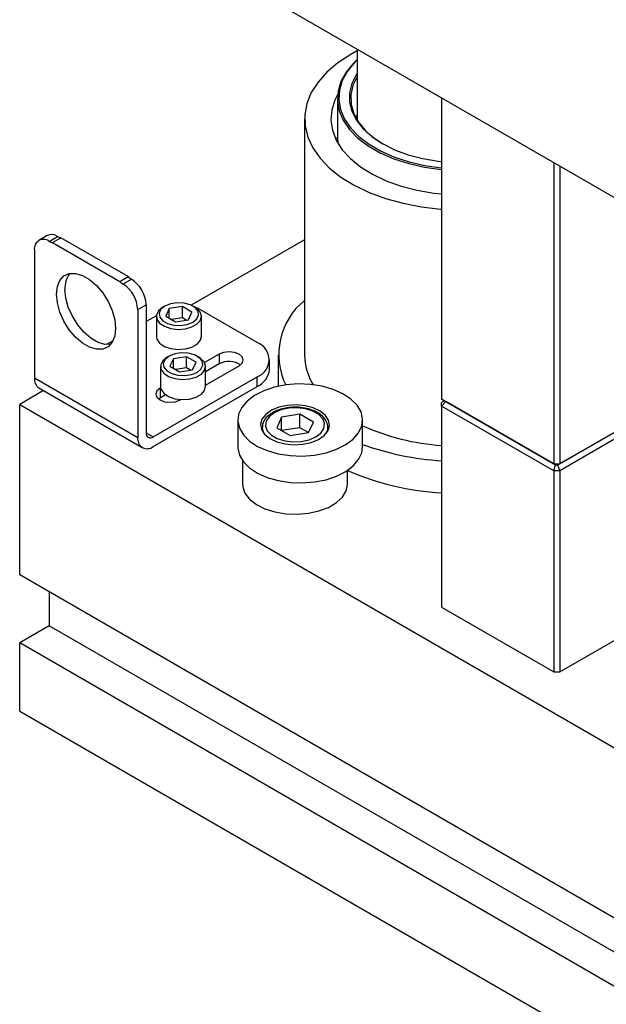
# Model space of a CAD drawing. Header units: inches. Extents: x 1880 to 2363, y -453 to -54.
# Tile 156 of 256: x 1945.74 to 1949.26, y -449.53 to -443.64. Entities that reach past the tile are written whole.
import ezdxf

# ---------------------------------------------------------------- set-up
doc = ezdxf.new("R2010")
doc.units = ezdxf.units.IN
doc.header["$LTSCALE"] = 0.5
doc.header["$MEASUREMENT"] = 0
doc.layers.add('SID-M-S', color=105, linetype='Continuous')

msp = doc.modelspace()

# ---------------------------------------------------------------- linework, layer by layer
at = {"layer": 'SID-M-S'}
for p, q in [((1945.74474, -442.64611), (1954.58358, -447.74867)), ((1947.72826, -443.84574), (1947.65122, -443.89606)), ((1947.76647, -443.82487), (1947.72826, -443.84574)), ((1947.76647, -443.81323), (1947.76647, -444.23984)), ((1947.65122, -443.89606), (1947.58547, -443.95147)), ((1947.74436, -443.89764), (1947.70051, -443.95086)), ((1947.75123, -443.89344), (1947.70784, -443.9461)), ((1947.76647, -443.87639), (1947.74436, -443.89764)), ((1947.76647, -443.8785), (1947.75123, -443.89344)), ((1947.58547, -443.95147), (1947.53202, -444.01112)), ((1947.70051, -443.95086), (1947.66963, -444.00704)), ((1947.70784, -443.9461), (1947.67728, -444.00169)), ((1947.76192, -443.96624), (1947.7347, -444.01976)), ((1947.76647, -443.97872), (1947.74056, -444.03217)), ((1947.76647, -443.9594), (1947.76192, -443.96624)), ((1947.53202, -444.01112), (1947.49167, -444.07411)), ((1947.66963, -444.00704), (1947.65228, -444.06512)), ((1947.67728, -444.00169), (1947.66011, -444.05916)), ((1947.7347, -444.01976), (1947.72095, -444.07496)), ((1947.74056, -444.03217), (1947.72811, -444.08812)), ((1947.49167, -444.07411), (1947.46503, -444.13948)), ((1947.64928, -444.08791), (1947.6336, -444.11869)), ((1947.65228, -444.06512), (1947.6488, -444.12403)), ((1947.66011, -444.05916), (1947.65667, -444.11744)), ((1947.72095, -444.07496), (1947.72095, -444.13074)), ((1947.72811, -444.08812), (1947.72989, -444.14452)), ((1947.46503, -444.13948), (1947.45252, -444.20625)), ((1947.6336, -444.11869), (1947.61437, -444.17839)), ((1947.64836, -444.10928), (1947.64836, -444.34525)), ((1947.6488, -444.12403), (1947.65924, -444.18265)), ((1947.65667, -444.11744), (1947.667, -444.17545)), ((1947.72095, -444.13074), (1947.7347, -444.18595)), ((1947.72989, -444.14452), (1947.74588, -444.20017)), ((1948.27265, -444.10544), (1948.27265, -445.91004)), ((1947.45252, -444.20625), (1947.45431, -444.2734)), ((1947.61437, -444.17839), (1947.6091, -444.23904)), ((1947.65924, -444.18265), (1947.68341, -444.23992)), ((1947.667, -444.17545), (1947.69091, -444.23211)), ((1947.7347, -444.18595), (1947.76192, -444.23946)), ((1947.74588, -444.20017), (1947.77573, -444.25387)), ((1947.45151, -444.23144), (1947.45151, -445.64592)), ((1947.45431, -444.2734), (1947.47038, -444.33992)), ((1947.6091, -444.23904), (1947.61788, -444.29955)), ((1947.68341, -444.23992), (1947.72086, -444.29475)), ((1947.69091, -444.23211), (1947.72797, -444.28636)), ((1947.76192, -444.23946), (1947.80206, -444.2902)), ((1947.77573, -444.25387), (1947.81882, -444.3045)), ((1947.61788, -444.29955), (1947.64055, -444.35884)), ((1947.72086, -444.29475), (1947.7709, -444.34612)), ((1947.72797, -444.28636), (1947.77749, -444.3372)), ((1947.77749, -444.3372), (1947.83853, -444.38367)), ((1947.80206, -444.2902), (1947.85429, -444.33712)), ((1947.81882, -444.3045), (1947.87421, -444.35097)), ((1947.85429, -444.33712), (1947.91756, -444.37927)), ((1947.47038, -444.33992), (1947.50049, -444.40479)), ((1947.63978, -444.35041), (1947.63738, -444.35239)), ((1947.6481, -444.34464), (1947.63978, -444.35041)), ((1947.64055, -444.35884), (1947.67671, -444.41586)), ((1947.7709, -444.34612), (1947.83259, -444.39308)), ((1947.83259, -444.39308), (1947.90478, -444.43476)), ((1947.83853, -444.38367), (1947.90996, -444.4249)), ((1947.87421, -444.35097), (1947.92029, -444.38084)), ((1947.91756, -444.37927), (1947.99058, -444.4158)), ((1947.50049, -444.40479), (1947.54418, -444.46703)), ((1947.67671, -444.41586), (1947.72571, -444.46959)), ((1947.90478, -444.43476), (1947.98613, -444.47037)), ((1947.90996, -444.4249), (1947.99045, -444.46014)), ((1947.99058, -444.4158), (1948.07186, -444.44595)), ((1948.07186, -444.44595), (1948.15975, -444.46912)), ((1947.54418, -444.46703), (1947.60079, -444.5257)), ((1947.72571, -444.46959), (1947.78668, -444.51908)), ((1947.98613, -444.47037), (1948.07512, -444.49926)), ((1947.99045, -444.46014), (1948.07851, -444.48872)), ((1948.07512, -444.49926), (1948.1701, -444.52088)), ((1948.07851, -444.48872), (1948.17248, -444.51012)), ((1948.15975, -444.46912), (1948.25245, -444.48484)), ((1948.17248, -444.51012), (1948.27063, -444.52392)), ((1948.25245, -444.48484), (1948.27265, -444.48719)), ((1948.9444, -444.49324), (1948.9444, -446.29783)), ((1948.97976, -444.51365), (1948.97976, -446.29783)), ((1947.60079, -444.5257), (1947.66946, -444.57991)), ((1947.78668, -444.51908), (1947.85853, -444.56342)), ((1947.85853, -444.56342), (1947.93998, -444.60185)), ((1948.1701, -444.52088), (1948.26929, -444.53483)), ((1948.26929, -444.53483), (1948.27265, -444.53516)), ((1948.27063, -444.52392), (1948.27265, -444.52412)), ((1947.66946, -444.57991), (1947.74915, -444.62884)), ((1947.74915, -444.62884), (1947.83865, -444.67175)), ((1947.93998, -444.60185), (1948.02957, -444.63366)), ((1948.02957, -444.63366), (1948.12571, -444.6583)), ((1947.83865, -444.67175), (1947.93661, -444.70798)), ((1948.12571, -444.6583), (1948.22668, -444.67532)), ((1948.22668, -444.67532), (1948.27265, -444.68035)), ((1947.93661, -444.70798), (1948.04153, -444.73698)), ((1948.04153, -444.73698), (1948.15184, -444.75832)), ((1948.15184, -444.75832), (1948.26585, -444.77168)), ((1948.26585, -444.77168), (1948.27265, -444.77221)), ((1945.90923, -444.92992), (1945.85902, -444.9589)), ((1945.92152, -444.96509), (1945.97172, -444.93611)), ((1945.94056, -444.972), (1945.99076, -444.94302)), ((1945.94056, -444.972), (1946.34442, -445.20514)), ((1946.39463, -445.17616), (1945.99076, -444.94302)), ((1947.45151, -444.95556), (1946.77282, -445.34736)), ((1945.83313, -445.01613), (1945.83313, -445.78286)), ((1946.01017, -445.172), (1946.04207, -445.15778)), ((1946.04207, -445.15778), (1946.0798, -445.15669)), ((1946.0798, -445.15669), (1946.12118, -445.1688)), ((1945.97085, -445.23581), (1945.98596, -445.19852)), ((1945.98596, -445.19852), (1946.01017, -445.172)), ((1946.12118, -445.1688), (1946.1638, -445.1934)), ((1946.1638, -445.1934), (1946.20517, -445.22907)), ((1946.34442, -445.20514), (1946.39463, -445.17616)), ((1946.36346, -445.22022), (1946.41366, -445.19124)), ((1945.96571, -445.2817), (1945.97085, -445.23581)), ((1945.97085, -445.33352), (1945.96571, -445.2817)), ((1946.02105, -445.30454), (1946.01592, -445.25272)), ((1946.20517, -445.22907), (1946.24291, -445.27372)), ((1946.24291, -445.27372), (1946.27481, -445.32477)), ((1945.98596, -445.38826), (1945.97085, -445.33352)), ((1946.03617, -445.35927), (1946.02105, -445.30454)), ((1946.27481, -445.32477), (1946.29902, -445.37925)), ((1946.64851, -445.33872), (1946.61477, -445.35236)), ((1946.68829, -445.33257), (1946.64851, -445.33872)), ((1946.72932, -445.33464), (1946.68829, -445.33257)), ((1946.76665, -445.34469), (1946.72932, -445.33464)), ((1946.01017, -445.44273), (1945.98596, -445.38826)), ((1946.06037, -445.41375), (1946.03617, -445.35927)), ((1946.29902, -445.37925), (1946.31413, -445.43398)), ((1946.45185, -445.37331), (1946.50205, -445.34433)), ((1946.45185, -445.37331), (1946.45185, -446.14004)), ((1946.50205, -445.34433), (1946.50205, -446.11106)), ((1946.57735, -445.37993), (1946.56467, -445.40452)), ((1946.60317, -445.35906), (1946.57735, -445.37993)), ((1946.59114, -445.37184), (1946.58048, -445.3948)), ((1946.58048, -445.3948), (1946.58407, -445.41849)), ((1946.61477, -445.35236), (1946.59114, -445.37184)), ((1946.61475, -445.35237), (1946.60315, -445.35906)), ((1946.64122, -445.36763), (1946.62021, -445.4129)), ((1946.71964, -445.3555), (1946.64122, -445.36763)), ((1946.64122, -445.42503), (1946.64122, -445.36763)), ((1946.77705, -445.38864), (1946.71964, -445.3555)), ((1946.71964, -445.42245), (1946.71964, -445.3555)), ((1946.75604, -445.43391), (1946.77705, -445.38864)), ((1946.79578, -445.3615), (1946.76665, -445.34469)), ((1946.7941, -445.35906), (1946.78251, -445.35237)), ((1946.79565, -445.35835), (1946.78832, -445.35573)), ((1946.80164, -445.36379), (1946.7941, -445.35906)), ((1946.81459, -445.36732), (1946.79565, -445.35835)), ((1946.81319, -445.38305), (1946.79578, -445.3615)), ((1946.82439, -445.38583), (1946.80164, -445.36379)), ((1946.81678, -445.40674), (1946.81319, -445.38305)), ((1947.16815, -445.57142), (1946.81459, -445.36732)), ((1946.83351, -445.41094), (1946.82439, -445.38583)), ((1946.04207, -445.49378), (1946.01017, -445.44273)), ((1946.09227, -445.4648), (1946.06037, -445.41375)), ((1946.31413, -445.43398), (1946.31927, -445.4858)), ((1946.56382, -445.41004), (1946.50205, -445.4457)), ((1946.56363, -445.41416), (1946.56363, -445.53468)), ((1946.56467, -445.40452), (1946.5665, -445.43016)), ((1946.5665, -445.43016), (1946.58266, -445.45406)), ((1946.58266, -445.45406), (1946.61138, -445.47363)), ((1946.58407, -445.41849), (1946.60148, -445.44004)), ((1946.60148, -445.44004), (1946.6306, -445.45686)), ((1946.62021, -445.4129), (1946.67762, -445.44604)), ((1946.6306, -445.45686), (1946.66793, -445.4669)), ((1946.71964, -445.42245), (1946.65427, -445.43257)), ((1946.67762, -445.44604), (1946.75604, -445.43391)), ((1946.74299, -445.43593), (1946.71964, -445.42245)), ((1946.74875, -445.46282), (1946.78249, -445.44918)), ((1946.77707, -445.47759), (1946.8085, -445.45945)), ((1946.78249, -445.44918), (1946.80612, -445.42971)), ((1946.80612, -445.42971), (1946.81678, -445.40674)), ((1946.8085, -445.45945), (1946.82802, -445.4364)), ((1946.82802, -445.4364), (1946.83351, -445.41094)), ((1946.83363, -445.53468), (1946.83363, -445.41416)), ((1946.0798, -445.53843), (1946.04207, -445.49378)), ((1946.13001, -445.50945), (1946.09227, -445.4648)), ((1946.17139, -445.54511), (1946.13001, -445.50945)), ((1946.31927, -445.4858), (1946.31413, -445.53169)), ((1946.61138, -445.47363), (1946.64956, -445.48677)), ((1946.64956, -445.48677), (1946.69305, -445.49203)), ((1946.66793, -445.4669), (1946.70897, -445.46898)), ((1946.69305, -445.49203), (1946.73715, -445.48886)), ((1946.70897, -445.46898), (1946.74875, -445.46282)), ((1946.73715, -445.48886), (1946.77707, -445.47759)), ((1950.33361, -445.51627), (1948.9694, -446.30381)), ((1948.97976, -446.29783), (1950.35861, -445.50183)), ((1946.12118, -445.5741), (1946.0798, -445.53843)), ((1946.1638, -445.5987), (1946.12118, -445.5741)), ((1946.214, -445.56972), (1946.17139, -445.54511)), ((1946.25538, -445.58183), (1946.214, -445.56972)), ((1946.30396, -445.56005), (1946.26462, -445.58276)), ((1946.29902, -445.56898), (1946.27481, -445.5955)), ((1946.31413, -445.53169), (1946.29902, -445.56898)), ((1946.56363, -445.53468), (1946.5665, -445.55068)), ((1946.5665, -445.55068), (1946.58266, -445.57458)), ((1946.58266, -445.57458), (1946.61138, -445.59415)), ((1946.8085, -445.57997), (1946.82802, -445.55692)), ((1946.82802, -445.55692), (1946.83363, -445.53468)), ((1946.20517, -445.61081), (1946.1638, -445.5987)), ((1946.24291, -445.60972), (1946.20517, -445.61081)), ((1946.27481, -445.5955), (1946.24291, -445.60972)), ((1946.29004, -445.58136), (1946.25538, -445.58183)), ((1946.61138, -445.59415), (1946.64956, -445.60729)), ((1946.64956, -445.60729), (1946.69305, -445.61255)), ((1946.71304, -445.6326), (1946.67325, -445.63875)), ((1946.69305, -445.61255), (1946.73715, -445.60938)), ((1946.75407, -445.63467), (1946.71304, -445.6326)), ((1946.73715, -445.60938), (1946.77707, -445.59811)), ((1946.7914, -445.64472), (1946.75407, -445.63467)), ((1946.77707, -445.59811), (1946.8085, -445.57997)), ((1946.96662, -445.63018), (1946.93904, -445.64082)), ((1946.99915, -445.62645), (1946.96662, -445.63018)), ((1947.03168, -445.63018), (1946.99915, -445.62645)), ((1947.05925, -445.64082), (1947.03168, -445.63018)), ((1946.60209, -445.67996), (1946.58941, -445.70455)), ((1946.62792, -445.65909), (1946.60209, -445.67996)), ((1946.61589, -445.67187), (1946.60523, -445.69483)), ((1946.60523, -445.69483), (1946.60882, -445.71852)), ((1946.63951, -445.65239), (1946.61589, -445.67187)), ((1946.6395, -445.6524), (1946.6279, -445.65909)), ((1946.67325, -445.63875), (1946.63951, -445.65239)), ((1946.66597, -445.66766), (1946.64495, -445.71293)), ((1946.74439, -445.65553), (1946.66597, -445.66766)), ((1946.66597, -445.72506), (1946.66597, -445.66766)), ((1946.8018, -445.68867), (1946.74439, -445.65553)), ((1946.74439, -445.72248), (1946.74439, -445.65553)), ((1946.78079, -445.73394), (1946.8018, -445.68867)), ((1946.82053, -445.66153), (1946.7914, -445.64472)), ((1946.81885, -445.65909), (1946.80725, -445.6524)), ((1946.82639, -445.66382), (1946.81885, -445.65909)), ((1946.83794, -445.68308), (1946.82053, -445.66153)), ((1946.84914, -445.68586), (1946.82639, -445.66382)), ((1946.84153, -445.70677), (1946.83794, -445.68308)), ((1946.85826, -445.71097), (1946.84914, -445.68586)), ((1946.93904, -445.64082), (1946.85223, -445.69094)), ((1946.93904, -445.64082), (1946.93904, -445.69879)), ((1947.07768, -445.65674), (1947.05925, -445.64082)), ((1947.05925, -445.71021), (1947.07768, -445.69429)), ((1947.08415, -445.67551), (1947.07768, -445.65674)), ((1947.07768, -445.69429), (1947.08415, -445.67551)), ((1947.24137, -445.73145), (1947.24137, -445.67347)), ((1947.29403, -445.64592), (1947.29403, -445.83261)), ((1946.58838, -445.71419), (1946.58838, -445.83471)), ((1946.58941, -445.70455), (1946.59125, -445.73019)), ((1946.59125, -445.73019), (1946.60741, -445.75409)), ((1946.60741, -445.75409), (1946.63613, -445.77366)), ((1946.60882, -445.71852), (1946.62623, -445.74007)), ((1946.62623, -445.74007), (1946.65535, -445.75689)), ((1946.64495, -445.71293), (1946.70236, -445.74607)), ((1946.74439, -445.72248), (1946.67902, -445.7326)), ((1946.70236, -445.74607), (1946.78079, -445.73394)), ((1946.76774, -445.73596), (1946.74439, -445.72248)), ((1946.7735, -445.76285), (1946.80724, -445.74921)), ((1946.80724, -445.74921), (1946.83087, -445.72974)), ((1946.83087, -445.72974), (1946.84153, -445.70677)), ((1946.83325, -445.75948), (1946.85277, -445.73643)), ((1946.85277, -445.73643), (1946.85826, -445.71097)), ((1946.93904, -445.69879), (1946.85838, -445.74536)), ((1946.85838, -445.82617), (1947.05925, -445.71021)), ((1946.85838, -445.83471), (1946.85838, -445.71419)), ((1945.83313, -445.78286), (1946.45185, -446.14004)), ((1946.54448, -446.13556), (1947.16815, -445.77552)), ((1946.63613, -445.77366), (1946.6743, -445.7868)), ((1946.65535, -445.75689), (1946.69268, -445.76693)), ((1946.6743, -445.7868), (1946.7178, -445.79206)), ((1946.69268, -445.76693), (1946.73371, -445.76901)), ((1946.7178, -445.79206), (1946.7619, -445.78889)), ((1946.73371, -445.76901), (1946.7735, -445.76285)), ((1946.7619, -445.78889), (1946.80182, -445.77762)), ((1946.80182, -445.77762), (1946.83325, -445.75948)), ((1947.16815, -445.8335), (1947.16815, -445.77552)), ((1945.8874, -445.8585), (1945.74474, -445.94086)), ((1945.86027, -445.84284), (1946.47898, -446.20002)), ((1946.54448, -446.19353), (1947.16815, -445.8335)), ((1946.56707, -445.86084), (1946.5606, -445.87962)), ((1946.58549, -445.84492), (1946.56707, -445.86084)), ((1946.58911, -445.84283), (1946.58549, -445.84492)), ((1946.58549, -445.84492), (1946.58549, -445.90289)), ((1946.58838, -445.83471), (1946.59125, -445.85071)), ((1946.59125, -445.85071), (1946.60741, -445.87461)), ((1946.83325, -445.88), (1946.85277, -445.85695)), ((1946.85277, -445.85695), (1946.85838, -445.83471)), ((1947.20735, -445.85934), (1947.15224, -445.88726)), ((1947.27082, -445.83816), (1947.20735, -445.85934)), ((1947.34024, -445.82453), (1947.27082, -445.83816)), ((1947.41293, -445.81899), (1947.34024, -445.82453)), ((1947.48609, -445.82173), (1947.41293, -445.81899)), ((1947.55693, -445.83267), (1947.48609, -445.82173)), ((1947.6227, -445.85137), (1947.55693, -445.83267)), ((1947.68089, -445.87712), (1947.6227, -445.85137)), ((1946.5606, -445.87962), (1946.56707, -445.89839)), ((1946.56707, -445.89839), (1946.58549, -445.91431)), ((1946.58549, -445.90289), (1946.57701, -445.9086)), ((1946.61854, -445.88381), (1946.58549, -445.90289)), ((1946.58549, -445.91431), (1946.61307, -445.92495)), ((1946.60741, -445.87461), (1946.63613, -445.89418)), ((1946.61307, -445.92495), (1946.6456, -445.92869)), ((1946.63613, -445.89418), (1946.6743, -445.90732)), ((1946.6456, -445.92869), (1946.67812, -445.92495)), ((1946.6743, -445.90732), (1946.7178, -445.91258)), ((1946.67812, -445.92495), (1946.7057, -445.91431)), ((1946.7057, -445.91431), (1946.70932, -445.91222)), ((1946.7178, -445.91258), (1946.7619, -445.90941)), ((1946.7619, -445.90941), (1946.80182, -445.89814)), ((1946.80182, -445.89814), (1946.83325, -445.88)), ((1947.10764, -445.92086), (1947.07524, -445.95883)), ((1947.15224, -445.88726), (1947.10764, -445.92086)), ((1947.72926, -445.90893), (1947.68089, -445.87712)), ((1947.76595, -445.94557), (1947.72926, -445.90893)), ((1948.27265, -445.91004), (1948.9444, -446.29783)), ((1948.29765, -445.92447), (1948.27265, -445.91004)), ((1948.29033, -445.92025), (1948.27265, -445.93046)), ((1948.29765, -445.92447), (1948.27265, -445.95087)), ((1948.27265, -445.95087), (1948.27265, -445.93046)), ((1948.29765, -445.92447), (1948.95476, -446.30381)), ((1948.95476, -446.30381), (1948.29765, -445.92447)), ((1948.9694, -446.30381), (1949.61615, -445.93045)), ((1945.74474, -446.96153), (1945.74474, -445.94086)), ((1945.74474, -445.94086), (1954.58358, -451.04341)), ((1947.07524, -445.95883), (1947.0563, -445.99972)), ((1947.25282, -445.97669), (1947.21861, -446.00078)), ((1947.29667, -445.95854), (1947.25282, -445.97669)), ((1947.30929, -445.97398), (1947.26892, -445.99142)), ((1947.34716, -445.94755), (1947.29667, -445.95854)), ((1947.35653, -445.9638), (1947.30929, -445.97398)), ((1947.40085, -445.94448), (1947.34716, -445.94755)), ((1947.40683, -445.96173), (1947.35653, -445.9638)), ((1947.45409, -445.94954), (1947.40085, -445.94448)), ((1947.45611, -445.96792), (1947.40683, -445.96173)), ((1947.50325, -445.96238), (1947.45409, -445.94954)), ((1947.50036, -445.98187), (1947.45611, -445.96792)), ((1947.53602, -446.00245), (1947.50036, -445.98187)), ((1947.54498, -445.98213), (1947.50325, -445.96238)), ((1947.57643, -446.00744), (1947.54498, -445.98213)), ((1947.78956, -445.98565), (1947.76595, -445.94557)), ((1947.79916, -446.02761), (1947.78956, -445.98565)), ((1948.9444, -446.33866), (1948.27265, -445.95087)), ((1948.27265, -445.95087), (1948.27265, -447.15526)), ((1949.63383, -445.96107), (1948.97976, -446.33866)), ((1947.05134, -446.03478), (1947.05134, -446.19552)), ((1947.0563, -445.99972), (1947.05154, -446.04196)), ((1947.05154, -446.04196), (1947.06115, -446.08392)), ((1947.19637, -446.02916), (1947.18761, -446.0599)), ((1947.21861, -446.00078), (1947.19637, -446.02916)), ((1947.22108, -446.042), (1947.21748, -446.07104)), ((1947.2387, -446.01473), (1947.22108, -446.042)), ((1947.26892, -445.99142), (1947.2387, -446.01473)), ((1947.31383, -446.01735), (1947.28441, -446.08072)), ((1947.42361, -446.00037), (1947.31383, -446.01735)), ((1947.31383, -446.0977), (1947.31383, -446.01735)), ((1947.50397, -446.04676), (1947.42361, -446.00037)), ((1947.42361, -446.08074), (1947.42361, -446.00037)), ((1947.47456, -446.11014), (1947.50397, -446.04676)), ((1947.56019, -446.028), (1947.53602, -446.00245)), ((1947.57091, -446.05645), (1947.56019, -446.028)), ((1947.59546, -446.03659), (1947.57643, -446.00744)), ((1947.60078, -446.06759), (1947.59546, -446.03659)), ((1947.7944, -446.06985), (1947.79916, -446.02761)), ((1947.79937, -446.19552), (1947.79937, -446.03478)), ((1947.06115, -446.08392), (1947.08475, -446.12399)), ((1947.18761, -446.0599), (1947.19292, -446.0909)), ((1947.19292, -446.0909), (1947.21196, -446.12004)), ((1947.19734, -446.07982), (1947.19734, -446.10012)), ((1947.19737, -446.07785), (1947.19746, -446.0837)), ((1947.19746, -446.0837), (1947.2059, -446.11295)), ((1947.21748, -446.07104), (1947.2282, -446.09948)), ((1947.2282, -446.09948), (1947.25237, -446.12503)), ((1947.28441, -446.08072), (1947.36478, -446.12712)), ((1947.42361, -446.08074), (1947.31385, -446.09771)), ((1947.47454, -446.11014), (1947.42361, -446.08074)), ((1947.54969, -446.11276), (1947.56731, -446.08548)), ((1947.56731, -446.08548), (1947.57091, -446.05645)), ((1947.56977, -446.1267), (1947.59202, -446.09832)), ((1947.58249, -446.11295), (1947.59001, -446.09144)), ((1947.59001, -446.09144), (1947.59088, -446.08442)), ((1947.59088, -446.08442), (1947.59104, -446.07982)), ((1947.59104, -446.10012), (1947.59104, -446.07982)), ((1947.59202, -446.09832), (1947.60078, -446.06759)), ((1947.77546, -446.11074), (1947.7944, -446.06985)), ((1946.50205, -446.11107), (1946.54448, -446.13556)), ((1947.08475, -446.12399), (1947.12144, -446.16064)), ((1947.12144, -446.16064), (1947.16982, -446.19244)), ((1947.21196, -446.12004), (1947.24341, -446.14535)), ((1947.24341, -446.14535), (1947.28513, -446.1651)), ((1947.25237, -446.12503), (1947.28802, -446.14562)), ((1947.28513, -446.1651), (1947.33429, -446.17794)), ((1947.28802, -446.14562), (1947.33228, -446.15957)), ((1947.33228, -446.15957), (1947.38155, -446.16576)), ((1947.36478, -446.12712), (1947.47456, -446.11014)), ((1947.38155, -446.16576), (1947.43185, -446.16368)), ((1947.43185, -446.16368), (1947.4791, -446.15351)), ((1947.4791, -446.15351), (1947.51947, -446.13606)), ((1947.49172, -446.16895), (1947.53556, -446.15079)), ((1947.51947, -446.13606), (1947.54969, -446.11276)), ((1947.53556, -446.15079), (1947.56977, -446.1267)), ((1947.69846, -446.1823), (1947.74307, -446.14871)), ((1947.74307, -446.14871), (1947.77546, -446.11074)), ((1947.05134, -446.19552), (1947.05154, -446.20269)), ((1947.05154, -446.20269), (1947.06115, -446.24465)), ((1947.16982, -446.19244), (1947.22801, -446.21819)), ((1947.22801, -446.21819), (1947.29378, -446.2369)), ((1947.33429, -446.17794), (1947.38753, -446.183)), ((1947.38753, -446.183), (1947.44123, -446.17993)), ((1947.44123, -446.17993), (1947.49172, -446.16895)), ((1947.57988, -446.23141), (1947.64336, -446.21023)), ((1947.64336, -446.21023), (1947.69846, -446.1823)), ((1947.7944, -446.23058), (1947.79937, -446.19552)), ((1947.06115, -446.24465), (1947.08475, -446.28473)), ((1947.07923, -446.27734), (1947.07923, -446.41736)), ((1947.08475, -446.28473), (1947.12144, -446.32137)), ((1947.29378, -446.2369), (1947.36461, -446.24783)), ((1947.36461, -446.24783), (1947.43778, -446.25058)), ((1947.43778, -446.25058), (1947.51047, -446.24503)), ((1947.51047, -446.24503), (1947.57988, -446.23141)), ((1947.74307, -446.30944), (1947.77546, -446.27147)), ((1947.77546, -446.27147), (1947.7944, -446.23058)), ((1947.12144, -446.32137), (1947.16982, -446.35318)), ((1947.64336, -446.37096), (1947.69846, -446.34304)), ((1947.69846, -446.34304), (1947.74307, -446.30944)), ((1947.70915, -446.41736), (1947.70915, -446.33615)), ((1948.9444, -446.29783), (1948.97976, -446.29783)), ((1948.95476, -446.30381), (1948.9444, -446.29783)), ((1948.9444, -446.33866), (1948.95476, -446.30381)), ((1948.97976, -446.33866), (1948.9444, -446.33866)), ((1948.9444, -446.33866), (1948.9444, -447.54306)), ((1948.95476, -446.30381), (1948.9694, -446.30381)), ((1948.9694, -446.30381), (1948.95476, -446.30381)), ((1948.9694, -446.30381), (1948.97976, -446.29783)), ((1948.97976, -446.33866), (1948.9694, -446.30381)), ((1948.97976, -446.33866), (1948.97976, -447.54306)), ((1947.16982, -446.35318), (1947.22801, -446.37893)), ((1947.22801, -446.37893), (1947.29378, -446.39763)), ((1947.29378, -446.39763), (1947.36461, -446.40857)), ((1947.51047, -446.40577), (1947.57988, -446.39214)), ((1947.57988, -446.39214), (1947.64336, -446.37096)), ((1947.07923, -446.41736), (1947.08063, -446.43446)), ((1947.08063, -446.43446), (1947.09432, -446.47297)), ((1947.36461, -446.40857), (1947.43778, -446.41131)), ((1947.43778, -446.41131), (1947.51047, -446.40577)), ((1947.67814, -446.49604), (1947.7008, -446.45896)), ((1947.7008, -446.45896), (1947.70912, -446.41994)), ((1947.70912, -446.41994), (1947.70915, -446.41736)), ((1947.09432, -446.47297), (1947.12204, -446.50889)), ((1947.12204, -446.50889), (1947.16249, -446.54052)), ((1947.64221, -446.52944), (1947.67814, -446.49604)), ((1947.16249, -446.54052), (1947.21377, -446.56639)), ((1947.21377, -446.56639), (1947.27348, -446.5853)), ((1947.47415, -446.59323), (1947.53777, -446.5792)), ((1947.53777, -446.5792), (1947.59467, -446.55759)), ((1947.59467, -446.55759), (1947.64221, -446.52944)), ((1947.27348, -446.5853), (1947.33884, -446.59636)), ((1947.33884, -446.59636), (1947.40679, -446.59904)), ((1947.40679, -446.59904), (1947.47415, -446.59323)), ((1948.97976, -447.54306), (1950.35861, -446.74706)), ((1954.58358, -452.06408), (1945.74474, -446.96153)), ((1945.92152, -447.06358), (1945.92152, -447.26775)), ((1948.27265, -447.15526), (1948.9444, -447.54306)), ((1945.92152, -447.26775), (1945.74474, -447.3698)), ((1954.76035, -452.3703), (1945.92152, -447.26775)), ((1954.58358, -452.47235), (1945.74474, -447.3698)), ((1945.74474, -447.77807), (1945.74474, -447.3698)), ((1948.9444, -447.54306), (1948.97976, -447.54306)), ((1945.74474, -447.77807), (1954.58358, -452.88062))]:
    msp.add_line(p, q, dxfattribs=at)
for centre, radius, start, end in [((1945.93511, -444.98722), 0.06287, 54.382423, 114.307119), ((1945.88701, -445.00739), 0.05459, 50.796715, 189.214037), ((1945.94861, -444.92013), 0.05249, 238.932212, 261.180818), ((1945.99881, -444.89115), 0.05249, 238.932212, 261.180818), ((1946.15637, -445.24343), 0.14076, 142.200351, 183.783474), ((1946.40933, -445.14271), 0.09006, 223.882371, 239.378772), ((1946.25995, -445.38204), 0.1921, 2.605478, 57.394522), ((1946.45954, -445.11373), 0.09006, 223.882371, 239.378772), ((1946.31015, -445.35306), 0.1921, 2.605478, 57.394522), ((1947.71446, -445.64274), 0.41775, 129.009756, 205.833172), ((1947.12942, -445.67347), 0.10915, 290.783421, 69.216579), ((1946.99868, -445.80773), 0.12419, 56.221054, 118.697599), ((1947.80136, -445.64076), 0.34989, 180.84466, 211.49879), ((1947.11626, -445.71897), 0.12573, 294.374658, 354.305201), ((1945.89732, -445.78995), 0.06458, 173.701152, 234.986667), ((1948.36215, -444.81942), 1.37019, 245.749431, 266.25491), ((1946.50832, -446.1492), 0.05721, 170.785963, 309.203285), ((1946.52792, -446.11526), 0.0262, 170.785963, 309.203285), ((1948.36841, -444.61419), 1.66684, 250.038443, 266.706426), ((1948.36154, -444.85421), 1.6194, 246.243043, 266.853295)]:
    msp.add_arc(centre, radius, start, end, dxfattribs=at)
for points, knots in [([(1947.76102, -444.22131), (1947.76214, -444.21718), (1947.76371, -444.21142), (1947.76586, -444.20761), (1947.76647, -444.20653)], [0, 0, 0, 0, 0.7161806, 1, 1, 1, 1]), ([(1947.64841, -444.34525), (1947.64842, -444.34553), (1947.64843, -444.3462), (1947.64913, -444.35517), (1947.65017, -444.36593), (1947.65065, -444.37089)], [0, 0, 0, 0, 0.2783618, 0.6678565, 1, 1, 1, 1]), ([(1947.25908, -445.99045), (1947.25284, -445.99435), (1947.23473, -446.00569), (1947.21354, -446.02801), (1947.19907, -446.0543), (1947.19901, -446.07108), (1947.19898, -446.07765)], [0, 0, 0, 0, 0.17672703, 0.51329242, 0.80935226, 1, 1, 1, 1]), ([(1947.33679, -445.96394), (1947.33082, -445.96481), (1947.3087, -445.96802), (1947.2826, -445.97792), (1947.26457, -445.98752), (1947.25908, -445.99045)], [0, 0, 0, 0, 0.2043943, 0.7576381, 1, 1, 1, 1]), ([(1947.59065, -446.08537), (1947.59074, -446.08501), (1947.59345, -446.07436), (1947.58758, -446.05254), (1947.57216, -446.02382), (1947.54518, -445.99888), (1947.50906, -445.97869), (1947.46506, -445.96441), (1947.41658, -445.95754), (1947.3724, -445.95712), (1947.34672, -445.96204), (1947.33679, -445.96394)], [0, 0, 0, 0, 0.0044009, 0.1295137, 0.2526128, 0.3795604, 0.512071, 0.646756, 0.7812039, 0.9154424, 1, 1, 1, 1])]:
    msp.add_open_spline(points, degree=3, knots=knots, dxfattribs=at)

doc.saveas('drawing.dxf')
